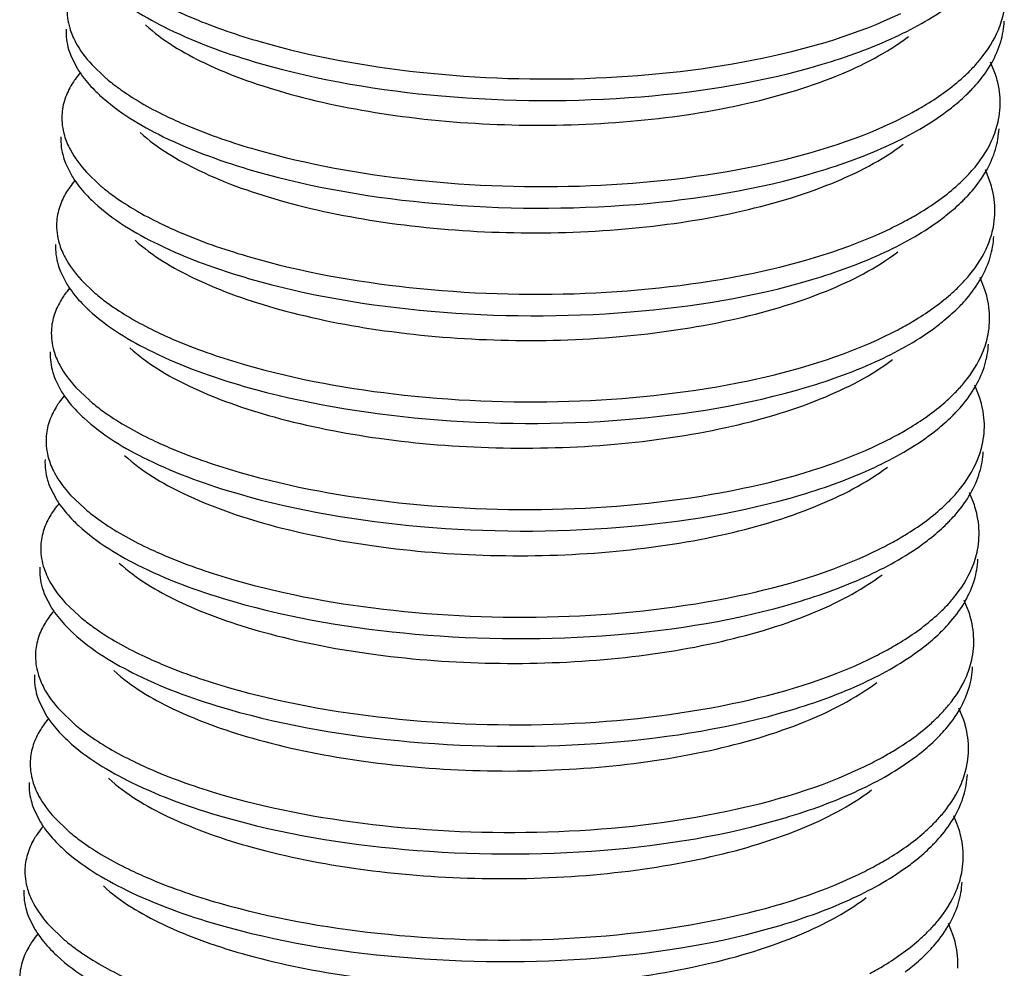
# Model space of a CAD drawing. Header units: millimetres. Extents: x -24622 to 2009, y -1603 to 2074.
# Tile 123 of 256: x -1397.72 to -1393.52, y 1070.02 to 1074.07. Entities that reach past the tile are written whole.
import ezdxf

# ---------------------------------------------------------------- set-up
doc = ezdxf.new("R2010")
doc.units = ezdxf.units.MM

msp = doc.modelspace()

# ---------------------------------------------------------------- linework, layer by layer
at = {"color": 7, "linetype": 'Continuous'}
for p, q in [((-1397.5044, 1073.9105), (-1397.4769, 1073.857)), ((-1397.4161, 1073.8755), (-1397.3572, 1073.819)), ((-1393.5567, 1073.8334), (-1393.5773, 1073.885)), ((-1397.5269, 1073.4508), (-1397.4995, 1073.3974)), ((-1397.4387, 1073.4159), (-1397.3798, 1073.3593)), ((-1393.5792, 1073.3738), (-1393.5998, 1073.4254)), ((-1397.5494, 1072.9912), (-1397.522, 1072.9378)), ((-1397.4612, 1072.9563), (-1397.4023, 1072.8997)), ((-1393.6017, 1072.9141), (-1393.6224, 1072.9658)), ((-1397.572, 1072.5316), (-1397.5446, 1072.4781)), ((-1397.4838, 1072.4966), (-1397.4248, 1072.4401)), ((-1393.6243, 1072.4545), (-1393.6449, 1072.5062)), ((-1397.5945, 1072.0719), (-1397.5671, 1072.0185)), ((-1393.6468, 1071.9949), (-1393.6674, 1072.0465)), ((-1397.5063, 1072.037), (-1397.4474, 1071.9804)), ((-1397.617, 1071.6123), (-1397.5896, 1071.5589)), ((-1393.6693, 1071.5353), (-1393.69, 1071.5869)), ((-1397.5288, 1071.5774), (-1397.4699, 1071.5208)), ((-1397.6396, 1071.1527), (-1397.6122, 1071.0992)), ((-1393.6919, 1071.0756), (-1393.7125, 1071.1273)), ((-1397.5514, 1071.1178), (-1397.4925, 1071.0612)), ((-1397.6621, 1070.6931), (-1397.6347, 1070.6396)), ((-1393.7144, 1070.616), (-1393.7351, 1070.6676)), ((-1397.5739, 1070.6581), (-1397.515, 1070.6016)), ((-1397.6847, 1070.2334), (-1397.6572, 1070.18)), ((-1397.5964, 1070.1985), (-1397.5375, 1070.1419)), ((-1393.737, 1070.1564), (-1393.7576, 1070.208))]:
    msp.add_line(p, q, dxfattribs=at)
for centre, radius, start, end in [((-1394.2104, 1074.3925), 0.7696, 312.0888, 315.9431), ((-1397.1494, 1073.5726), 0.4139, 139.821, 144.6456), ((-1396.829, 1074.4357), 0.8121, 229.4182, 230.5251), ((-1396.919, 1074.2482), 0.6838, 224.8372, 227.3741), ((-1394.1866, 1074.2723), 0.7296, 314.6681, 316.2816), ((-1393.9061, 1073.7112), 0.3696, 349.088, 357.1835), ((-1394.6836, 1075.0914), 1.6165, 295.6486, 298.4696), ((-1394.233, 1073.9329), 0.7696, 312.0888, 315.9431), ((-1397.1719, 1073.113), 0.4139, 139.821, 144.6456), ((-1396.8515, 1073.9761), 0.8121, 229.4182, 230.5251), ((-1394.2091, 1073.8127), 0.7296, 314.6681, 316.2816), ((-1396.9415, 1073.7886), 0.6838, 224.8372, 227.3741), ((-1393.9286, 1073.2516), 0.3696, 349.088, 357.1835), ((-1394.7062, 1074.6318), 1.6165, 295.6486, 298.4696), ((-1394.2555, 1073.4732), 0.7696, 312.0888, 315.9431), ((-1397.1944, 1072.6534), 0.4139, 139.821, 144.6456), ((-1396.874, 1073.5164), 0.8121, 229.4182, 230.5251), ((-1396.964, 1073.329), 0.6838, 224.8372, 227.3741), ((-1394.2317, 1073.3531), 0.7296, 314.6681, 316.2816), ((-1393.9511, 1072.792), 0.3696, 349.088, 357.1835), ((-1394.7287, 1074.1721), 1.6165, 295.6486, 298.4696), ((-1394.2781, 1073.0136), 0.7696, 312.0888, 315.9431), ((-1397.217, 1072.1938), 0.4139, 139.821, 144.6456), ((-1396.8966, 1073.0568), 0.8121, 229.4182, 230.5251), ((-1396.9866, 1072.8693), 0.6838, 224.8372, 227.3741), ((-1394.2542, 1072.8934), 0.7296, 314.6681, 316.2816), ((-1393.9737, 1072.3324), 0.3696, 349.088, 357.1835), ((-1394.7512, 1073.7125), 1.6165, 295.6486, 298.4696), ((-1394.3006, 1072.554), 0.7696, 312.0888, 315.9431), ((-1397.2395, 1071.7341), 0.4139, 139.821, 144.6456), ((-1396.9191, 1072.5972), 0.8121, 229.4182, 230.5251), ((-1397.0091, 1072.4097), 0.6838, 224.8372, 227.3741), ((-1394.2768, 1072.4338), 0.7296, 314.6681, 316.2816), ((-1393.9962, 1071.8727), 0.3696, 349.088, 357.1835), ((-1394.7738, 1073.2529), 1.6165, 295.6486, 298.4696), ((-1397.262, 1071.2745), 0.4139, 139.821, 144.6456), ((-1394.3231, 1072.0943), 0.7696, 312.0888, 315.9431), ((-1396.9416, 1072.1376), 0.8121, 229.4182, 230.5251), ((-1397.0316, 1071.9501), 0.6838, 224.8372, 227.3741), ((-1394.2993, 1071.9742), 0.7296, 314.6681, 316.2816), ((-1394.0188, 1071.4131), 0.3696, 349.088, 357.1835), ((-1394.7963, 1072.7933), 1.6165, 295.6486, 298.4696), ((-1397.2846, 1070.8149), 0.4139, 139.821, 144.6456), ((-1394.3457, 1071.6347), 0.7696, 312.0888, 315.9431), ((-1396.9642, 1071.6779), 0.8121, 229.4182, 230.5251), ((-1397.0542, 1071.4905), 0.6838, 224.8372, 227.3741), ((-1394.3218, 1071.5145), 0.7296, 314.6681, 316.2816), ((-1394.8188, 1072.3336), 1.6165, 295.6486, 298.4696), ((-1394.0413, 1070.9535), 0.3696, 349.088, 357.1835), ((-1397.3071, 1070.3552), 0.4139, 139.821, 144.6456), ((-1394.3682, 1071.1751), 0.7696, 312.0888, 315.9431), ((-1396.9867, 1071.2183), 0.8121, 229.4182, 230.5251), ((-1397.0767, 1071.0308), 0.6838, 224.8372, 227.3741), ((-1394.3444, 1071.0549), 0.7296, 314.6681, 316.2816), ((-1394.8414, 1071.874), 1.6165, 295.6486, 298.4696), ((-1394.0638, 1070.4938), 0.3696, 349.088, 357.1835), ((-1397.3297, 1069.8956), 0.4139, 139.821, 144.6456), ((-1394.3907, 1070.7155), 0.7696, 312.0888, 315.9431), ((-1397.0093, 1070.7587), 0.8121, 229.4182, 230.5251), ((-1397.0993, 1070.5712), 0.6838, 224.8372, 227.3741), ((-1394.3669, 1070.5953), 0.7296, 314.6681, 316.2816)]:
    msp.add_arc(centre, radius, start, end, dxfattribs=at)
for points, start_tangent, end_tangent in [([(-1397.3595, 1074.2047), (-1397.0878, 1074.027), (-1396.6969, 1073.8801)], (0.735524, -0.677498), (0.961024, -0.276464)), ([(-1397.5208, 1074.1188), (-1397.5101, 1074.0315), (-1397.4998, 1074.0024)], (-0.048761, -0.99881), (0.37737, -0.926062)), ([(-1397.067, 1074.111), (-1396.9824, 1074.0731), (-1396.6924, 1073.9721)], (0.902338, -0.43103), (0.961024, -0.276464)), ([(-1396.6969, 1073.8801), (-1395.9217, 1073.7415), (-1395.0703, 1073.7382), (-1394.2964, 1073.8764), (-1393.9835, 1073.9935), (-1393.7398, 1074.1369)], (0.961024, -0.276464), (0.798461, 0.602046)), ([(-1396.6924, 1073.9721), (-1396.0148, 1073.843), (-1395.2639, 1073.818), (-1394.5456, 1073.9043), (-1393.9614, 1074.0938)], (0.961024, -0.276464), (0.901202, 0.4334)), ([(-1393.5442, 1074.0233), (-1393.5206, 1074.1009)], (0.385657, 0.922642), (0.18914, 0.98195)), ([(-1397.5253, 1074.0269), (-1397.5146, 1073.9396), (-1397.5044, 1073.9105)], (-0.048761, -0.99881), (0.37737, -0.926062)), ([(-1397.1859, 1074.0449), (-1396.9343, 1073.8823), (-1396.5695, 1073.7494), (-1396.1203, 1073.6583), (-1395.6226, 1073.6179), (-1395.1157, 1073.6331), (-1394.6401, 1073.7044), (-1394.2335, 1073.8277), (-1393.9281, 1073.9949)], (0.735477, -0.677549), (0.798212, 0.602377)), ([(-1393.6573, 1073.8573), (-1393.6214, 1073.8976), (-1393.5442, 1074.0233)], (0.694786, 0.719217), (0.385657, 0.922642)), ([(-1393.534, 1073.9727), (-1393.5189, 1074.0608)], (0.28417, 0.958774), (0.048797, 0.998809)), ([(-1397.4998, 1074.0024), (-1397.4848, 1073.9704), (-1397.4161, 1073.8755)], (0.37737, -0.926062), (0.676472, -0.736469)), ([(-1393.5728, 1073.8824), (-1393.534, 1073.9727)], (0.493567, 0.869708), (0.28417, 0.958774)), ([(-1397.4769, 1073.857), (-1397.4617, 1073.8341), (-1397.4039, 1073.7661)], (0.526052, -0.850452), (0.704812, -0.709394)), ([(-1393.6593, 1073.7681), (-1393.634, 1073.796), (-1393.5728, 1073.8824)], (0.691016, 0.72284), (0.493567, 0.869708)), ([(-1397.4869, 1073.8121), (-1397.5005, 1073.7915), (-1397.5303, 1073.7283)], (-0.577811, -0.816171), (-0.31537, -0.948969)), ([(-1393.913, 1073.6704), (-1393.8511, 1073.706), (-1393.6946, 1073.8213)], (0.878776, 0.477234), (0.741573, 0.670872)), ([(-1393.5369, 1073.6931), (-1393.5467, 1073.7983), (-1393.5567, 1073.8334)], (0.048797, 0.998809), (-0.313223, 0.94968)), ([(-1397.3452, 1073.8089), (-1397.2912, 1073.7677), (-1397.0895, 1073.6514)], (0.771848, -0.635807), (0.902338, -0.43103)), ([(-1397.5303, 1073.7283), (-1397.5433, 1073.6592)], (-0.31537, -0.948969), (-0.048761, -0.99881)), ([(-1397.3821, 1073.7451), (-1397.1103, 1073.5674), (-1396.7194, 1073.4205)], (0.735524, -0.677498), (0.961024, -0.276464)), ([(-1393.7623, 1073.6773), (-1393.7384, 1073.6959), (-1393.6737, 1073.7534)], (0.798461, 0.602046), (0.711096, 0.703095)), ([(-1397.5433, 1073.6592), (-1397.5326, 1073.5719), (-1397.5224, 1073.5428)], (-0.048761, -0.99881), (0.37737, -0.926062)), ([(-1397.0895, 1073.6514), (-1397.0049, 1073.6135), (-1396.7149, 1073.5124)], (0.902338, -0.43103), (0.961024, -0.276464)), ([(-1396.7194, 1073.4205), (-1395.9442, 1073.2819), (-1395.0929, 1073.2785), (-1394.319, 1073.4168), (-1394.006, 1073.5339), (-1393.7623, 1073.6773)], (0.961024, -0.276464), (0.798461, 0.602046)), ([(-1396.7149, 1073.5124), (-1396.0373, 1073.3834), (-1395.2864, 1073.3584), (-1394.5681, 1073.4447), (-1393.9839, 1073.6342)], (0.961024, -0.276464), (0.901202, 0.4334)), ([(-1393.5668, 1073.5636), (-1393.5431, 1073.6413)], (0.385657, 0.922642), (0.18914, 0.98195)), ([(-1397.5478, 1073.5672), (-1397.5371, 1073.48), (-1397.5269, 1073.4508)], (-0.048761, -0.99881), (0.37737, -0.926062)), ([(-1397.2085, 1073.5853), (-1396.9569, 1073.4227), (-1396.592, 1073.2897), (-1396.1428, 1073.1986), (-1395.6451, 1073.1583), (-1395.1383, 1073.1735), (-1394.6627, 1073.2448), (-1394.256, 1073.3681), (-1393.9507, 1073.5352)], (0.735477, -0.677549), (0.798207, 0.602384)), ([(-1393.6799, 1073.3977), (-1393.6439, 1073.4379), (-1393.5668, 1073.5636)], (0.694786, 0.719217), (0.385657, 0.922642)), ([(-1393.5565, 1073.5131), (-1393.5414, 1073.6012)], (0.28417, 0.958774), (0.048797, 0.998809)), ([(-1397.5224, 1073.5428), (-1397.5073, 1073.5108), (-1397.4387, 1073.4159)], (0.37737, -0.926062), (0.676472, -0.736469)), ([(-1393.5953, 1073.4228), (-1393.5565, 1073.5131)], (0.493567, 0.869708), (0.28417, 0.958774)), ([(-1397.4995, 1073.3974), (-1397.4842, 1073.3744), (-1397.4264, 1073.3064)], (0.526052, -0.850452), (0.704812, -0.709394)), ([(-1393.6818, 1073.3084), (-1393.6565, 1073.3364), (-1393.5953, 1073.4228)], (0.691016, 0.72284), (0.493567, 0.869708)), ([(-1397.5095, 1073.3525), (-1397.5231, 1073.3319), (-1397.5528, 1073.2686)], (-0.577811, -0.816171), (-0.31537, -0.948969)), ([(-1393.9356, 1073.2107), (-1393.8736, 1073.2464), (-1393.7171, 1073.3617)], (0.878776, 0.477234), (0.741573, 0.670872)), ([(-1393.5594, 1073.2335), (-1393.5693, 1073.3386), (-1393.5792, 1073.3738)], (0.048797, 0.998809), (-0.313223, 0.94968)), ([(-1397.3678, 1073.3492), (-1397.3137, 1073.3081), (-1397.1121, 1073.1918)], (0.771848, -0.635807), (0.902338, -0.43103)), ([(-1397.5528, 1073.2686), (-1397.5659, 1073.1995)], (-0.31537, -0.948969), (-0.048761, -0.99881)), ([(-1397.4046, 1073.2854), (-1397.1329, 1073.1077), (-1396.7419, 1072.9609)], (0.735524, -0.677498), (0.961024, -0.276464)), ([(-1393.7849, 1073.2176), (-1393.761, 1073.2363), (-1393.6962, 1073.2938)], (0.798461, 0.602046), (0.711096, 0.703095)), ([(-1397.5659, 1073.1995), (-1397.5551, 1073.1123), (-1397.5449, 1073.0831)], (-0.048761, -0.99881), (0.37737, -0.926062)), ([(-1397.1121, 1073.1918), (-1397.0274, 1073.1539), (-1396.7374, 1073.0528)], (0.902338, -0.43103), (0.961024, -0.276464)), ([(-1396.7419, 1072.9609), (-1395.9668, 1072.8222), (-1395.1154, 1072.8189), (-1394.3415, 1072.9571), (-1394.0286, 1073.0743), (-1393.7849, 1073.2176)], (0.961024, -0.276464), (0.798461, 0.602046)), ([(-1393.5893, 1073.104), (-1393.5657, 1073.1816)], (0.385657, 0.922642), (0.18914, 0.98195)), ([(-1396.7374, 1073.0528), (-1396.0599, 1072.9238), (-1395.309, 1072.8987), (-1394.5906, 1072.9851), (-1394.0064, 1073.1745)], (0.961024, -0.276464), (0.901202, 0.4334)), ([(-1393.579, 1073.0534), (-1393.5639, 1073.1415)], (0.28417, 0.958774), (0.048797, 0.998809)), ([(-1397.5704, 1073.1076), (-1397.5596, 1073.0204), (-1397.5494, 1072.9912)], (-0.048761, -0.99881), (0.37737, -0.926062)), ([(-1397.231, 1073.1256), (-1396.9794, 1072.9631), (-1396.6145, 1072.8301), (-1396.1654, 1072.739), (-1395.6676, 1072.6986), (-1395.1608, 1072.7139), (-1394.6852, 1072.7852), (-1394.2786, 1072.9084), (-1393.9732, 1073.0756)], (0.735477, -0.677549), (0.798212, 0.602377)), ([(-1393.7024, 1072.938), (-1393.6665, 1072.9783), (-1393.5893, 1073.104)], (0.694786, 0.719217), (0.385657, 0.922642)), ([(-1397.5449, 1073.0831), (-1397.5299, 1073.0511), (-1397.4612, 1072.9563)], (0.37737, -0.926062), (0.676472, -0.736469)), ([(-1393.6179, 1072.9631), (-1393.579, 1073.0534)], (0.493567, 0.869708), (0.28417, 0.958774)), ([(-1397.522, 1072.9378), (-1397.5068, 1072.9148), (-1397.4489, 1072.8468)], (0.526052, -0.850452), (0.704812, -0.709394)), ([(-1393.7043, 1072.8488), (-1393.679, 1072.8768), (-1393.6179, 1072.9631)], (0.691016, 0.72284), (0.493567, 0.869708)), ([(-1397.532, 1072.8929), (-1397.5456, 1072.8722), (-1397.5753, 1072.809)], (-0.577811, -0.816171), (-0.31537, -0.948969)), ([(-1397.3903, 1072.8896), (-1397.3363, 1072.8484), (-1397.1346, 1072.7321)], (0.771848, -0.635807), (0.902338, -0.43103)), ([(-1393.9581, 1072.7511), (-1393.8962, 1072.7868), (-1393.7396, 1072.9021)], (0.878776, 0.477234), (0.741573, 0.670872)), ([(-1393.582, 1072.7738), (-1393.5918, 1072.879), (-1393.6017, 1072.9141)], (0.048797, 0.998809), (-0.313223, 0.94968)), ([(-1397.5753, 1072.809), (-1397.5884, 1072.7399)], (-0.31537, -0.948969), (-0.048761, -0.99881)), ([(-1397.4271, 1072.8258), (-1397.1554, 1072.6481), (-1396.7645, 1072.5013)], (0.735524, -0.677498), (0.961024, -0.276464)), ([(-1393.8074, 1072.758), (-1393.7835, 1072.7766), (-1393.7187, 1072.8341)], (0.798461, 0.602046), (0.711096, 0.703095)), ([(-1397.5884, 1072.7399), (-1397.5777, 1072.6527), (-1397.5675, 1072.6235)], (-0.048761, -0.99881), (0.37737, -0.926062)), ([(-1397.1346, 1072.7321), (-1397.05, 1072.6942), (-1396.76, 1072.5932)], (0.902338, -0.43103), (0.961024, -0.276464)), ([(-1396.7645, 1072.5013), (-1395.9893, 1072.3626), (-1395.1379, 1072.3593), (-1394.364, 1072.4975), (-1394.0511, 1072.6146), (-1393.8074, 1072.758)], (0.961024, -0.276464), (0.798461, 0.602046)), ([(-1393.6118, 1072.6444), (-1393.5882, 1072.722)], (0.385657, 0.922642), (0.18914, 0.98195)), ([(-1396.76, 1072.5932), (-1396.0824, 1072.4642), (-1395.3315, 1072.4391), (-1394.6132, 1072.5254), (-1394.029, 1072.7149)], (0.961024, -0.276464), (0.901202, 0.4334)), ([(-1393.6016, 1072.5938), (-1393.5865, 1072.6819)], (0.28417, 0.958774), (0.048797, 0.998809)), ([(-1397.5929, 1072.648), (-1397.5822, 1072.5607), (-1397.572, 1072.5316)], (-0.048761, -0.99881), (0.37737, -0.926062)), ([(-1397.2535, 1072.666), (-1397.0019, 1072.5034), (-1396.6371, 1072.3705), (-1396.1879, 1072.2794), (-1395.6902, 1072.239), (-1395.1834, 1072.2542), (-1394.7077, 1072.3255), (-1394.3011, 1072.4488), (-1393.9958, 1072.616)], (0.735477, -0.677549), (0.798212, 0.602377)), ([(-1393.725, 1072.4784), (-1393.689, 1072.5187), (-1393.6118, 1072.6444)], (0.694786, 0.719217), (0.385657, 0.922642)), ([(-1397.5675, 1072.6235), (-1397.5524, 1072.5915), (-1397.4838, 1072.4966)], (0.37737, -0.926062), (0.676472, -0.736469)), ([(-1393.6404, 1072.5035), (-1393.6016, 1072.5938)], (0.493567, 0.869708), (0.28417, 0.958774)), ([(-1397.5446, 1072.4781), (-1397.5293, 1072.4552), (-1397.4715, 1072.3872)], (0.526052, -0.850452), (0.704812, -0.709394)), ([(-1393.7269, 1072.3892), (-1393.7016, 1072.4171), (-1393.6404, 1072.5035)], (0.691016, 0.72284), (0.493567, 0.869708)), ([(-1397.5545, 1072.4333), (-1397.5682, 1072.4126), (-1397.5979, 1072.3494)], (-0.577811, -0.816171), (-0.31537, -0.948969)), ([(-1397.4128, 1072.43), (-1397.3588, 1072.3888), (-1397.1571, 1072.2725)], (0.771848, -0.635807), (0.902338, -0.43103)), ([(-1393.9806, 1072.2915), (-1393.9187, 1072.3271), (-1393.7622, 1072.4424)], (0.878776, 0.477234), (0.741573, 0.670872)), ([(-1393.6045, 1072.3142), (-1393.6143, 1072.4194), (-1393.6243, 1072.4545)], (0.048797, 0.998809), (-0.313223, 0.94968)), ([(-1397.5979, 1072.3494), (-1397.6109, 1072.2803)], (-0.31537, -0.948969), (-0.048761, -0.99881)), ([(-1397.4497, 1072.3662), (-1397.1779, 1072.1885), (-1396.787, 1072.0416)], (0.735524, -0.677498), (0.961024, -0.276464)), ([(-1393.83, 1072.2984), (-1393.806, 1072.317), (-1393.7413, 1072.3745)], (0.798461, 0.602046), (0.711096, 0.703095)), ([(-1396.787, 1072.0416), (-1396.0118, 1071.903), (-1395.1605, 1071.8996), (-1394.3866, 1072.0379), (-1394.0737, 1072.155), (-1393.83, 1072.2984)], (0.961024, -0.276464), (0.798461, 0.602046)), ([(-1397.6109, 1072.2803), (-1397.6002, 1072.193), (-1397.59, 1072.1639)], (-0.048761, -0.99881), (0.37737, -0.926062)), ([(-1397.1571, 1072.2725), (-1397.0725, 1072.2346), (-1396.7825, 1072.1336)], (0.902338, -0.43103), (0.961024, -0.276464)), ([(-1393.6344, 1072.1847), (-1393.6107, 1072.2624)], (0.385657, 0.922642), (0.18914, 0.98195)), ([(-1396.7825, 1072.1336), (-1396.1049, 1072.0045), (-1395.354, 1071.9795), (-1394.6357, 1072.0658), (-1394.0515, 1072.2553)], (0.961024, -0.276464), (0.901202, 0.4334)), ([(-1393.6241, 1072.1342), (-1393.609, 1072.2223)], (0.28417, 0.958774), (0.048797, 0.998809)), ([(-1397.6154, 1072.1884), (-1397.6047, 1072.1011), (-1397.5945, 1072.0719)], (-0.048761, -0.99881), (0.37737, -0.926062)), ([(-1397.2761, 1072.2064), (-1397.0245, 1072.0438), (-1396.6596, 1071.9109), (-1396.2105, 1071.8197), (-1395.7127, 1071.7794), (-1395.2059, 1071.7946), (-1394.7303, 1071.8659), (-1394.3236, 1071.9892), (-1394.0183, 1072.1563)], (0.735477, -0.677549), (0.798212, 0.602377)), ([(-1393.7475, 1072.0188), (-1393.7116, 1072.059), (-1393.6344, 1072.1847)], (0.694786, 0.719217), (0.385657, 0.922642)), ([(-1397.59, 1072.1639), (-1397.575, 1072.1319), (-1397.5063, 1072.037)], (0.37737, -0.926062), (0.676472, -0.736469)), ([(-1393.663, 1072.0439), (-1393.6241, 1072.1342)], (0.493567, 0.869708), (0.28417, 0.958774)), ([(-1397.5671, 1072.0185), (-1397.5519, 1071.9955), (-1397.494, 1071.9275)], (0.526052, -0.850452), (0.704812, -0.709394)), ([(-1393.7494, 1071.9295), (-1393.7241, 1071.9575), (-1393.663, 1072.0439)], (0.691016, 0.72284), (0.493567, 0.869708)), ([(-1397.5771, 1071.9736), (-1397.5907, 1071.953), (-1397.6204, 1071.8897)], (-0.577811, -0.816171), (-0.31537, -0.948969)), ([(-1397.4354, 1071.9703), (-1397.3813, 1071.9292), (-1397.1797, 1071.8129)], (0.771848, -0.635807), (0.902338, -0.43103)), ([(-1394.0032, 1071.8319), (-1393.9412, 1071.8675), (-1393.7847, 1071.9828)], (0.878776, 0.477234), (0.741573, 0.670872)), ([(-1393.627, 1071.8546), (-1393.6369, 1071.9598), (-1393.6468, 1071.9949)], (0.048797, 0.998809), (-0.313223, 0.94968)), ([(-1397.6204, 1071.8897), (-1397.6335, 1071.8207)], (-0.31537, -0.948969), (-0.048761, -0.99881)), ([(-1397.4722, 1071.9066), (-1397.2005, 1071.7288), (-1396.8096, 1071.582)], (0.735524, -0.677498), (0.961024, -0.276464)), ([(-1393.8525, 1071.8387), (-1393.8286, 1071.8574), (-1393.7638, 1071.9149)], (0.798461, 0.602046), (0.711096, 0.703095)), ([(-1396.8096, 1071.582), (-1396.0344, 1071.4434), (-1395.183, 1071.44), (-1394.4091, 1071.5783), (-1394.0962, 1071.6954), (-1393.8525, 1071.8387)], (0.961024, -0.276464), (0.798461, 0.602046)), ([(-1397.6335, 1071.8207), (-1397.6228, 1071.7334), (-1397.6125, 1071.7042)], (-0.048761, -0.99881), (0.37737, -0.926062)), ([(-1397.1797, 1071.8129), (-1397.095, 1071.775), (-1396.805, 1071.6739)], (0.902338, -0.43103), (0.961024, -0.276464)), ([(-1396.805, 1071.6739), (-1396.1275, 1071.5449), (-1395.3766, 1071.5198), (-1394.6583, 1071.6062), (-1394.0741, 1071.7957)], (0.961024, -0.276464), (0.901202, 0.4334)), ([(-1393.6569, 1071.7251), (-1393.6333, 1071.8028)], (0.385657, 0.922642), (0.18914, 0.98195)), ([(-1393.6467, 1071.6745), (-1393.6316, 1071.7626)], (0.28417, 0.958774), (0.048797, 0.998809)), ([(-1397.638, 1071.7287), (-1397.6273, 1071.6415), (-1397.617, 1071.6123)], (-0.048761, -0.99881), (0.37737, -0.926062)), ([(-1397.2986, 1071.7467), (-1397.047, 1071.5842), (-1396.6821, 1071.4512), (-1396.233, 1071.3601), (-1395.7352, 1071.3197), (-1395.2284, 1071.335), (-1394.7528, 1071.4063), (-1394.3462, 1071.5296), (-1394.0408, 1071.6967)], (0.735477, -0.677549), (0.798207, 0.602384)), ([(-1393.77, 1071.5591), (-1393.7341, 1071.5994), (-1393.6569, 1071.7251)], (0.694786, 0.719217), (0.385657, 0.922642)), ([(-1397.6125, 1071.7042), (-1397.5975, 1071.6723), (-1397.5288, 1071.5774)], (0.37737, -0.926062), (0.676472, -0.736469)), ([(-1393.6855, 1071.5843), (-1393.6467, 1071.6745)], (0.493567, 0.869708), (0.28417, 0.958774)), ([(-1393.772, 1071.4699), (-1393.7467, 1071.4979), (-1393.6855, 1071.5843)], (0.691016, 0.72284), (0.493567, 0.869708)), ([(-1397.5896, 1071.5589), (-1397.5744, 1071.5359), (-1397.5166, 1071.4679)], (0.526052, -0.850452), (0.704812, -0.709394)), ([(-1397.5996, 1071.514), (-1397.6132, 1071.4934), (-1397.643, 1071.4301)], (-0.577811, -0.816171), (-0.31537, -0.948969)), ([(-1397.4579, 1071.5107), (-1397.4039, 1071.4695), (-1397.2022, 1071.3533)], (0.771848, -0.635807), (0.902338, -0.43103)), ([(-1394.0257, 1071.3722), (-1393.9638, 1071.4079), (-1393.8073, 1071.5232)], (0.878776, 0.477234), (0.741573, 0.670872)), ([(-1393.6496, 1071.3949), (-1393.6594, 1071.5001), (-1393.6693, 1071.5353)], (0.048797, 0.998809), (-0.313223, 0.94968)), ([(-1397.643, 1071.4301), (-1397.656, 1071.361)], (-0.31537, -0.948969), (-0.048761, -0.99881)), ([(-1397.4947, 1071.4469), (-1397.223, 1071.2692), (-1396.8321, 1071.1224)], (0.735524, -0.677498), (0.961024, -0.276464)), ([(-1393.875, 1071.3791), (-1393.8511, 1071.3977), (-1393.7864, 1071.4553)], (0.798461, 0.602046), (0.711096, 0.703095)), ([(-1396.8321, 1071.1224), (-1396.0569, 1070.9837), (-1395.2055, 1070.9804), (-1394.4316, 1071.1186), (-1394.1187, 1071.2357), (-1393.875, 1071.3791)], (0.961024, -0.276464), (0.798461, 0.602046)), ([(-1397.656, 1071.361), (-1397.6453, 1071.2738), (-1397.6351, 1071.2446)], (-0.048761, -0.99881), (0.37737, -0.926062)), ([(-1397.2022, 1071.3533), (-1397.1176, 1071.3153), (-1396.8276, 1071.2143)], (0.902338, -0.43103), (0.961024, -0.276464)), ([(-1396.8276, 1071.2143), (-1396.15, 1071.0853), (-1395.3991, 1071.0602), (-1394.6808, 1071.1466), (-1394.0966, 1071.336)], (0.961024, -0.276464), (0.901202, 0.4334)), ([(-1393.6794, 1071.2655), (-1393.6558, 1071.3431)], (0.385657, 0.922642), (0.18914, 0.98195)), ([(-1393.6692, 1071.2149), (-1393.6541, 1071.303)], (0.28417, 0.958774), (0.048797, 0.998809)), ([(-1397.6605, 1071.2691), (-1397.6498, 1071.1818), (-1397.6396, 1071.1527)], (-0.048761, -0.99881), (0.37737, -0.926062)), ([(-1397.3212, 1071.2871), (-1397.0695, 1071.1246), (-1396.7047, 1070.9916), (-1396.2555, 1070.9005), (-1395.7578, 1070.8601), (-1395.251, 1070.8754), (-1394.7754, 1070.9466), (-1394.3687, 1071.0699), (-1394.0634, 1071.2371)], (0.735477, -0.677549), (0.798212, 0.602377)), ([(-1393.7926, 1071.0995), (-1393.7566, 1071.1398), (-1393.6794, 1071.2655)], (0.694786, 0.719217), (0.385657, 0.922642)), ([(-1397.6351, 1071.2446), (-1397.62, 1071.2126), (-1397.5514, 1071.1178)], (0.37737, -0.926062), (0.676472, -0.736469)), ([(-1393.708, 1071.1246), (-1393.6692, 1071.2149)], (0.493567, 0.869708), (0.28417, 0.958774)), ([(-1393.7945, 1071.0103), (-1393.7692, 1071.0382), (-1393.708, 1071.1246)], (0.691016, 0.72284), (0.493567, 0.869708)), ([(-1397.6122, 1071.0992), (-1397.5969, 1071.0763), (-1397.5391, 1071.0083)], (0.526052, -0.850452), (0.704812, -0.709394)), ([(-1397.6222, 1071.0544), (-1397.6358, 1071.0337), (-1397.6655, 1070.9705)], (-0.577811, -0.816171), (-0.31537, -0.948969)), ([(-1397.4804, 1071.0511), (-1397.4264, 1071.0099), (-1397.2247, 1070.8936)], (0.771848, -0.635807), (0.902338, -0.43103)), ([(-1394.0483, 1070.9126), (-1393.9863, 1070.9483), (-1393.8298, 1071.0635)], (0.878776, 0.477234), (0.741573, 0.670872)), ([(-1393.6721, 1070.9353), (-1393.682, 1071.0405), (-1393.6919, 1071.0756)], (0.048797, 0.998809), (-0.313223, 0.94968)), ([(-1393.8976, 1070.9195), (-1393.8736, 1070.9381), (-1393.8089, 1070.9956)], (0.798461, 0.602046), (0.711096, 0.703095)), ([(-1397.6655, 1070.9705), (-1397.6786, 1070.9014)], (-0.31537, -0.948969), (-0.048761, -0.99881)), ([(-1397.5173, 1070.9873), (-1397.2455, 1070.8096), (-1396.8546, 1070.6627)], (0.735524, -0.677498), (0.961024, -0.276464)), ([(-1396.8546, 1070.6627), (-1396.0794, 1070.5241), (-1395.2281, 1070.5208), (-1394.4542, 1070.659), (-1394.1413, 1070.7761), (-1393.8976, 1070.9195)], (0.961024, -0.276464), (0.798461, 0.602046)), ([(-1397.6786, 1070.9014), (-1397.6678, 1070.8141), (-1397.6576, 1070.785)], (-0.048761, -0.99881), (0.37737, -0.926062)), ([(-1397.2247, 1070.8936), (-1397.1401, 1070.8557), (-1396.8501, 1070.7547)], (0.902338, -0.43103), (0.961024, -0.276464)), ([(-1396.8501, 1070.7547), (-1396.1725, 1070.6256), (-1395.4216, 1070.6006), (-1394.7033, 1070.6869), (-1394.1191, 1070.8764)], (0.961024, -0.276464), (0.901202, 0.4334)), ([(-1393.702, 1070.8059), (-1393.6784, 1070.8835)], (0.385657, 0.922642), (0.18914, 0.98195)), ([(-1397.3437, 1070.8275), (-1397.0921, 1070.6649), (-1396.7272, 1070.532), (-1396.2781, 1070.4409), (-1395.7803, 1070.4005), (-1395.2735, 1070.4157), (-1394.7979, 1070.487), (-1394.3913, 1070.6103), (-1394.0859, 1070.7775)], (0.735477, -0.677549), (0.798212, 0.602377)), ([(-1393.6917, 1070.7553), (-1393.6766, 1070.8434)], (0.28417, 0.958774), (0.048797, 0.998809)), ([(-1397.6831, 1070.8095), (-1397.6723, 1070.7222), (-1397.6621, 1070.6931)], (-0.048761, -0.99881), (0.37737, -0.926062)), ([(-1397.6576, 1070.785), (-1397.6426, 1070.753), (-1397.5739, 1070.6581)], (0.37737, -0.926062), (0.676472, -0.736469)), ([(-1393.8151, 1070.6399), (-1393.7792, 1070.6802), (-1393.702, 1070.8059)], (0.694786, 0.719217), (0.385657, 0.922642)), ([(-1393.7306, 1070.665), (-1393.6917, 1070.7553)], (0.493567, 0.869708), (0.28417, 0.958774)), ([(-1393.817, 1070.5507), (-1393.7917, 1070.5786), (-1393.7306, 1070.665)], (0.691016, 0.72284), (0.493567, 0.869708)), ([(-1397.6347, 1070.6396), (-1397.6195, 1070.6167), (-1397.5616, 1070.5487)], (0.526052, -0.850452), (0.704812, -0.709394)), ([(-1397.6447, 1070.5947), (-1397.6583, 1070.5741), (-1397.688, 1070.5109)], (-0.577811, -0.816171), (-0.31537, -0.948969)), ([(-1397.503, 1070.5915), (-1397.4489, 1070.5503), (-1397.2473, 1070.434)], (0.771848, -0.635807), (0.902338, -0.43103)), ([(-1394.0708, 1070.453), (-1394.0089, 1070.4886), (-1393.8523, 1070.6039)], (0.878776, 0.477234), (0.741573, 0.670872)), ([(-1393.6947, 1070.4757), (-1393.7045, 1070.5809), (-1393.7144, 1070.616)], (0.048797, 0.998809), (-0.313223, 0.94968)), ([(-1393.9201, 1070.4599), (-1393.8962, 1070.4785), (-1393.8314, 1070.536)], (0.798461, 0.602046), (0.711096, 0.703095)), ([(-1397.688, 1070.5109), (-1397.7011, 1070.4418)], (-0.31537, -0.948969), (-0.048761, -0.99881)), ([(-1397.5398, 1070.5277), (-1397.2681, 1070.35), (-1396.8772, 1070.2031)], (0.735524, -0.677498), (0.961024, -0.276464)), ([(-1396.8772, 1070.2031), (-1396.102, 1070.0645), (-1395.2506, 1070.0611), (-1394.4767, 1070.1994), (-1394.1638, 1070.3165), (-1393.9201, 1070.4599)], (0.961024, -0.276464), (0.798461, 0.602046)), ([(-1397.7011, 1070.4418), (-1397.6904, 1070.3545), (-1397.6802, 1070.3254)], (-0.048761, -0.99881), (0.37737, -0.926062)), ([(-1397.2473, 1070.434), (-1397.1627, 1070.3961), (-1396.8727, 1070.295)], (0.902338, -0.43103), (0.961024, -0.276464)), ([(-1396.8727, 1070.295), (-1396.1951, 1070.166), (-1395.4442, 1070.141), (-1394.7259, 1070.2273), (-1394.1417, 1070.4168)], (0.961024, -0.276464), (0.901202, 0.4334)), ([(-1393.7245, 1070.3462), (-1393.7009, 1070.4239)], (0.385657, 0.922642), (0.18914, 0.98195)), ([(-1397.3662, 1070.3679), (-1397.1146, 1070.2053), (-1396.7498, 1070.0723), (-1396.3006, 1069.9812), (-1395.8029, 1069.9409), (-1395.296, 1069.9561), (-1394.8204, 1070.0274), (-1394.4138, 1070.1507), (-1394.1084, 1070.3178)], (0.735477, -0.677549), (0.798212, 0.602377)), ([(-1393.7143, 1070.2957), (-1393.6992, 1070.3838)], (0.28417, 0.958774), (0.048797, 0.998809)), ([(-1397.7056, 1070.3498), (-1397.6949, 1070.2626), (-1397.6847, 1070.2334)], (-0.048761, -0.99881), (0.37737, -0.926062)), ([(-1397.6802, 1070.3254), (-1397.6651, 1070.2934), (-1397.5964, 1070.1985)], (0.37737, -0.926062), (0.676472, -0.736469)), ([(-1393.8376, 1070.1803), (-1393.8017, 1070.2205), (-1393.7245, 1070.3462)], (0.694786, 0.719217), (0.385657, 0.922642)), ([(-1393.7531, 1070.2054), (-1393.7143, 1070.2957)], (0.493567, 0.869708), (0.28417, 0.958774)), ([(-1393.8396, 1070.091), (-1393.8143, 1070.119), (-1393.7531, 1070.2054)], (0.691016, 0.72284), (0.493567, 0.869708)), ([(-1397.6572, 1070.18), (-1397.642, 1070.157), (-1397.5842, 1070.089)], (0.526052, -0.850452), (0.704812, -0.709394)), ([(-1393.7172, 1070.0161), (-1393.727, 1070.1212), (-1393.737, 1070.1564)], (0.048797, 0.998809), (-0.313223, 0.94968)), ([(-1397.6672, 1070.1351), (-1397.6808, 1070.1145), (-1397.7106, 1070.0512)], (-0.577811, -0.816171), (-0.31537, -0.948969)), ([(-1397.5255, 1070.1318), (-1397.4715, 1070.0907), (-1397.2698, 1069.9744)], (0.771848, -0.635807), (0.902338, -0.43103)), ([(-1394.0933, 1069.9933), (-1394.0314, 1070.029), (-1393.8749, 1070.1443)], (0.878776, 0.477234), (0.741573, 0.670872)), ([(-1393.9426, 1070.0002), (-1393.9187, 1070.0189), (-1393.854, 1070.0764)], (0.798461, 0.602046), (0.711096, 0.703095)), ([(-1397.7106, 1070.0512), (-1397.7236, 1069.9821)], (-0.31537, -0.948969), (-0.048761, -0.99881)), ([(-1397.5624, 1070.068), (-1397.2906, 1069.8903), (-1396.8997, 1069.7435)], (0.735524, -0.677498), (0.961024, -0.276464))]:
    msp.add_spline(points, degree=3, dxfattribs=dict(at, start_tangent=start_tangent, end_tangent=end_tangent))

doc.saveas('drawing.dxf')
